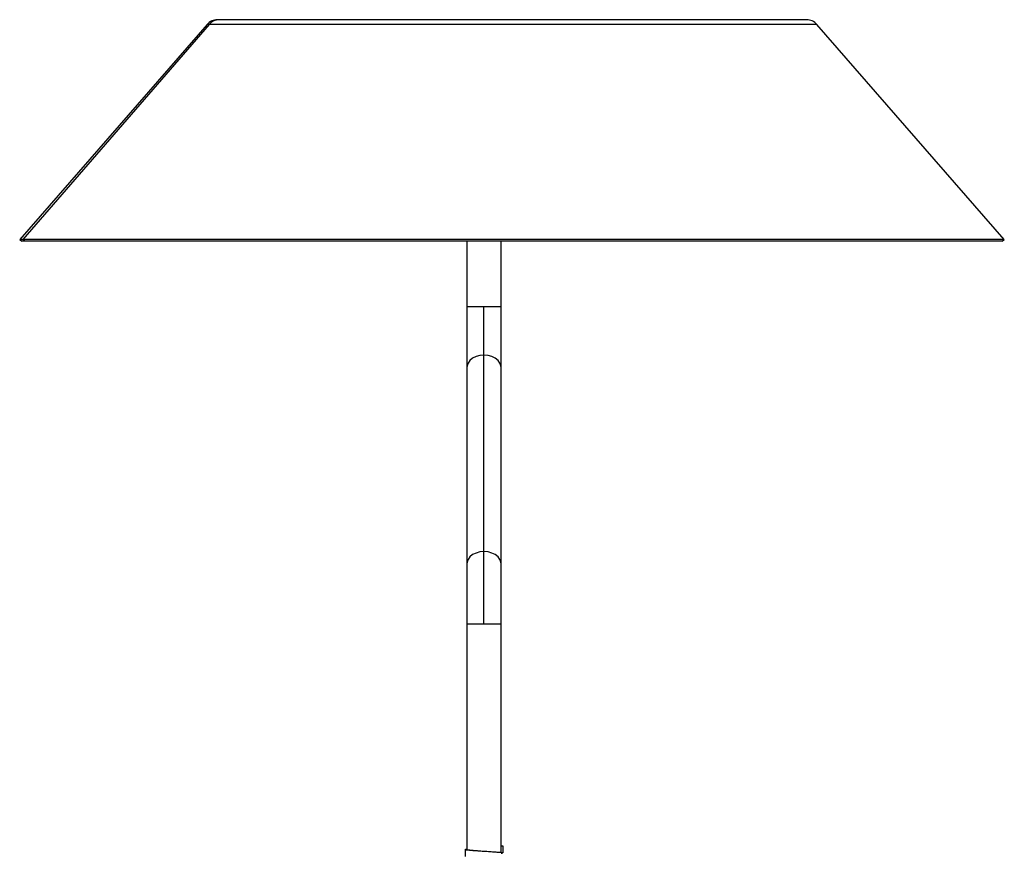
# Paper-space layout '_Derecha' of a CAD drawing. Header units: millimetres. Extents: x -170 to 190, y 0 to 1326.
# Tile 6 of 6: x -170 to 190, y 1021 to 1326. Entities that reach past the tile are written whole.
import ezdxf

# ---------------------------------------------------------------- set-up
doc = ezdxf.new("R2010")
doc.units = ezdxf.units.MM

psp = doc.layouts.new('_Derecha')

# ---------------------------------------------------------------- linework, layer by layer
at = {"color": 7, "linetype": 'Continuous', "lineweight": 25}
for p, q in [((117.95, 1325.99), (-97.46, 1325.99)), ((-101.23, 1324.28), (-169.76, 1245.7)), ((-100.5, 1324.28), (-168.58, 1245.7)), ((190.25, 1245.7), (121.72, 1324.28)), ((-169.76, 1245.7), (-169, 1245.04)), ((190.25, 1245.7), (-169.76, 1245.7)), ((-167.84, 1245.04), (-168.58, 1245.7)), ((189.49, 1245.04), (190.25, 1245.7)), ((189.49, 1245.04), (-169, 1245.04)), ((-6.25, 1245.04), (-6.25, 1022.7)), ((6.25, 1021.55), (6.25, 1245.04)), ((6.25, 1221.04), (-6.25, 1221.04)), ((0, 1105.08), (0, 1221.04)), ((6.25, 1105.08), (-6.25, 1105.08)), ((-6.85, 1022.7), (-6.85, 1020.2)), ((6.25, 1024.05), (6.85, 1024.05)), ((6.85, 1024.05), (6.85, 1021.55)), ((6.85, 1021.55), (6.25, 1021.55))]:
    psp.add_line(p, q, dxfattribs=at)
at = {"color": 8, "linetype": 'Continuous', "lineweight": 25}
psp.add_line((121.72, 1324.28), (-101.23, 1324.28), dxfattribs=at)
at = {"color": 8, "linetype": 'Continuous', "lineweight": 25, "flags": 128}
for points in [[(0, 1203.36), (-1.5, 1203.23), (-2.9, 1202.85), (-4.14, 1202.25), (-5.14, 1201.45), (-5.84, 1200.51), (-6.2, 1199.47), (-6.25, 1198.94)], [(6.25, 1198.94), (6.2, 1199.47), (5.84, 1200.51), (5.14, 1201.45), (4.14, 1202.25), (2.9, 1202.85), (1.5, 1203.23), (0, 1203.36)], [(0, 1131.6), (-1.5, 1131.47), (-2.9, 1131.09), (-4.14, 1130.49), (-5.14, 1129.69), (-5.84, 1128.75), (-6.2, 1127.71), (-6.25, 1127.18)], [(6.25, 1127.18), (6.2, 1127.71), (5.84, 1128.75), (5.14, 1129.69), (4.14, 1130.49), (2.9, 1131.09), (1.5, 1131.47), (0, 1131.6)]]:
    psp.add_lwpolyline(points, dxfattribs=at)
at = {"color": 7, "linetype": 'Continuous', "lineweight": 25}
for centre, radius, start, end in [((-97.46, 1320.99), 5, 90, 138.9098), ((-96.75, 1321.04), 4.95, 90.0411, 139.1511), ((117.95, 1320.99), 5, 41.0902, 90)]:
    psp.add_arc(centre, radius, start, end, dxfattribs=at)
for points, knots in [([(6.78, 1021.35), (6.78, 1021.38), (6.77, 1021.45), (5.96, 1021.58), (4.55, 1021.73), (2.67, 1021.85), (0.52, 1021.99), (-1.7, 1022.14), (-3.72, 1022.26), (-5.38, 1022.4), (-6.51, 1022.55), (-6.93, 1022.68), (-6.83, 1022.78), (-6.38, 1022.85), (-6.25, 1022.87)], [0, 0, 0, 0, 0.061716, 0.153371, 0.24478, 0.332603, 0.423465, 0.515431, 0.603934, 0.69365, 0.785791, 0.875625, 0.964032, 1, 1, 1, 1]), ([(0.07, 1022.02), (0.05, 1022.02), (-0.78, 1022.08), (-2.47, 1022.2), (-4.52, 1022.35), (-5.97, 1022.54), (-6.16, 1022.65), (-6.25, 1022.7)], [0, 0, 0, 0, 0.007566, 0.258157, 0.500908, 0.753702, 1, 1, 1, 1]), ([(6.25, 1021.38), (6.34, 1021.39), (6.79, 1021.45), (6.82, 1021.51), (6.85, 1021.55)], [0, 0, 0, 0, 0.210171, 1, 1, 1, 1])]:
    psp.add_open_spline(points, degree=3, knots=knots, dxfattribs=at)

doc.saveas('drawing.dxf')
